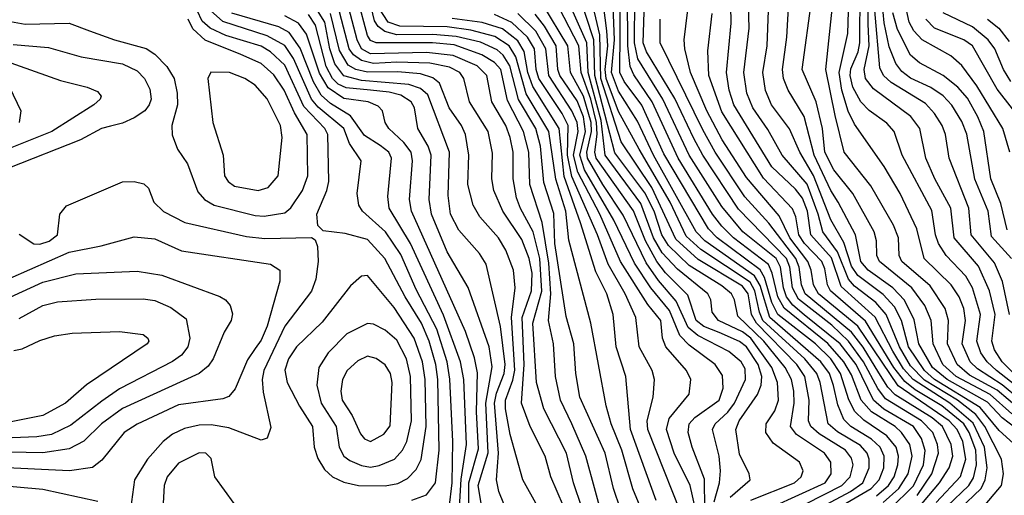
# Model space of a CAD drawing. Extents: x 997026 to 1115308, y 536381 to 619039.
# Tile 137 of 256: x 1012177 to 1015512, y 577402 to 579014. Entities that reach past the tile are written whole.
import ezdxf

# ---------------------------------------------------------------- set-up
doc = ezdxf.new("R2010")
doc.units = 0

msp = doc.modelspace()

# ---------------------------------------------------------------- linework, layer by layer
at = {"layer": '0CON20XD'}
for points in [[(1014843.4, 577336.6), (1014991.8, 577415), (1015033.3, 577445), (1015055.1, 577495), (1015054.9, 577524.9), (1015047.7, 577545), (1015025, 577570.5), (1014947.1, 577617.1), (1014915.8, 577645), (1014888.9, 577785), (1014877.1, 577815), (1014836.7, 577865), (1014695, 577995), (1014683, 578023), (1014667.8, 578095), (1014651.3, 578125), (1014484.8, 578234.8), (1014435, 578279.9), (1014380.4, 578395), (1014275, 578575.2), (1014205, 578702.5), (1014164.2, 578815), (1014160.2, 578845), (1014168.9, 578925), (1014166.3, 578976.3), (1014138.4, 579188.4)], [(1014778.1, 577341.9), (1014962.6, 577435), (1014990.3, 577465), (1015000.2, 577505), (1014995, 577528), (1014974.4, 577555), (1014885, 577610.1), (1014856.8, 577635), (1014849.1, 577655), (1014851, 577725), (1014836.7, 577805), (1014809.6, 577845), (1014672.5, 577985), (1014656.2, 578015), (1014650.7, 578050.7), (1014644.5, 578085), (1014625, 578110.9), (1014475, 578201.4), (1014399.8, 578269.8), (1014318.4, 578445), (1014215, 578600), (1014145.2, 578815), (1014142.8, 578962.8), (1014100.7, 579140.7)], [(1014839.3, 577295), (1015061.8, 577425), (1015088.8, 577455), (1015104.1, 577495), (1015105.9, 577535), (1015092.3, 577565), (1015062.2, 577592.2), (1014993, 577635), (1014969.4, 577659.4), (1014948.7, 577708.7), (1014933.9, 577773.9), (1014920.3, 577815), (1014891.3, 577855), (1014718.3, 578005), (1014685, 578113.5), (1014666, 578146), (1014498.1, 578265), (1014469.1, 578295), (1014323.6, 578555), (1014269.4, 578669.4), (1014205, 578771.1), (1014182, 578835), (1014191.4, 578945), (1014183.6, 579145)], [(1015434.7, 577355), (1015502.6, 577435), (1015510, 577475), (1015502.5, 577525), (1015446.7, 577635), (1015415.8, 577675.8), (1015353.5, 577725), (1015242.5, 577792.5), (1015195, 577841.2), (1015157.5, 577905), (1015112.8, 578015), (1015076.8, 578055), (1015005, 578110.5), (1014984.5, 578134.5), (1014947.6, 578227.6), (1014897.4, 578295), (1014881.9, 578355), (1014845, 578456.6), (1014759.7, 578555), (1014711.5, 578641.5), (1014660.8, 578715), (1014640.6, 578765), (1014630.3, 578835), (1014648.3, 578985), (1014643.4, 579143.4)], [(1015623.8, 577575), (1015505.2, 577665.2), (1015455, 577718.2), (1015319.1, 577795), (1015269.7, 577835), (1015223.1, 577915), (1015206.9, 577996.9), (1015174, 578064), (1015135.2, 578105.2), (1015051.1, 578165), (1015025.9, 578195), (1015008.7, 578285), (1014949.2, 578395), (1014924.6, 578434.6), (1014868.5, 578555), (1014835, 578686.2), (1014780.4, 578775), (1014764.5, 578815), (1014761.3, 578845), (1014775.8, 578955), (1014785.5, 579135)], [(1015565, 577726.8), (1015505, 577776.5), (1015421.3, 577831.3), (1015397.4, 577855), (1015369.5, 577915), (1015381.1, 577995), (1015375.1, 578035), (1015360, 578075), (1015332.1, 578115), (1015240.8, 578205), (1015215.6, 578305.6), (1015159.6, 578425), (1015105, 578516), (1015005, 578659.4), (1014983.5, 578703.5), (1014962, 578775), (1014952.8, 578835), (1014982.9, 578967.1), (1014988.5, 579155)], [(1014235.6, 577285), (1014189, 577425), (1014160.5, 577545), (1014074.5, 577735), (1014060.4, 577815), (1014054.5, 577915), (1014028.2, 578008.2), (1013989.3, 578255), (1013986.9, 578356.9), (1013952.4, 578462.4), (1013941.3, 578585), (1013925.1, 578645), (1013867, 578743), (1013837.4, 578857.4), (1013815, 578893.4), (1013795, 578911.3), (1013737.5, 578937.5), (1013655, 578957), (1013576.7, 578963.3), (1013455, 578962.5), (1013413.6, 578973.6), (1013391, 578991), (1013379.3, 579009.3), (1013351.5, 579125)], [(1014653.8, 577386.2), (1014801.3, 577445), (1014824.6, 577465), (1014831.3, 577485), (1014819.1, 577515), (1014729.3, 577579.3), (1014704.7, 577615), (1014705.8, 577645), (1014735, 577688.9), (1014747.6, 577725), (1014744.1, 577785), (1014725.3, 577835), (1014654.1, 577935), (1014625, 577956.3), (1014544.8, 577995), (1014523.3, 578023.3), (1014518.1, 578065), (1014508.1, 578085), (1014405, 578168), (1014353.6, 578223.6), (1014324.4, 578275), (1014281, 578391), (1014160, 578555), (1014147.3, 578672.7), (1014103, 578835), (1014098.5, 578935), (1014014.2, 579124.2)], [(1014726.9, 577363.1), (1014905.2, 577445), (1014925.6, 577475), (1014925.2, 577515), (1014903.8, 577545), (1014808.7, 577608.7), (1014788.2, 577635), (1014800.5, 577715), (1014799.8, 577755), (1014792, 577795), (1014770.6, 577835), (1014697.4, 577925), (1014609.7, 578009.7), (1014598.1, 578065), (1014587.8, 578085), (1014555, 578112.3), (1014445, 578180.9), (1014375, 578248.5), (1014352.4, 578285), (1014326.5, 578365), (1014295, 578427.5), (1014192.9, 578562.9), (1014124.9, 578825.1), (1014121.6, 578945), (1014068.3, 579108.3)], [(1015079.7, 577400.3), (1015120.4, 577435), (1015139.2, 577465), (1015152, 577505), (1015154.2, 577535), (1015146.6, 577565), (1015114.2, 577604.2), (1015036.4, 577656.4), (1015006.6, 577686.6), (1014985.8, 577725.8), (1014957.6, 577815), (1014924.3, 577865), (1014873, 577915), (1014745.5, 578015), (1014725.3, 578055.3), (1014700.4, 578140.4), (1014685.7, 578165.7), (1014539.7, 578275), (1014510.8, 578305), (1014358.8, 578558.8), (1014285, 578723.6), (1014225, 578804.5), (1014210.1, 578835), (1014212, 579115)], [(1015360.7, 577355), (1015434.2, 577425.8), (1015448.2, 577455), (1015454.1, 577495), (1015445.2, 577565), (1015407.1, 577647.1), (1015328.4, 577715), (1015204.2, 577794.2), (1015171.2, 577831.2), (1015135, 577890.7), (1015075.3, 578005.3), (1014959.9, 578109.9), (1014927.1, 578207.1), (1014856.9, 578285), (1014846, 578365), (1014828.7, 578408.7), (1014805, 578439.5), (1014725, 578515.2), (1014596.5, 578725), (1014579.9, 578775), (1014570.8, 578835), (1014587.5, 579002.5), (1014584.4, 579124.4)], [(1015563.2, 577695), (1015488.3, 577758.3), (1015395, 577809.3), (1015352.6, 577845), (1015320.5, 577915), (1015323.6, 577995), (1015311.8, 578035), (1015261.5, 578111.5), (1015165.6, 578195), (1015156.8, 578215), (1015154.4, 578275), (1015137.1, 578317.1), (1015060.7, 578450.7), (1014970.2, 578565), (1014939.1, 578689.1), (1014908, 578845), (1014935.1, 579105)], [(1015565, 577762.5), (1015485.9, 577825), (1015454, 577855), (1015433, 577885), (1015419.5, 577925), (1015431.9, 578015), (1015405.3, 578105.3), (1015382, 578145), (1015316, 578215), (1015289.5, 578255), (1015279, 578285), (1015267.3, 578367.3), (1015166.9, 578555), (1015139.3, 578635), (1015115, 578662.6), (1015055, 578705.7), (1015026, 578735), (1014999.5, 578785), (1014990.4, 578825), (1014992.4, 578847.6), (1015017.2, 578905), (1015023.2, 578935), (1015023.7, 579115)], [(1015545.1, 577815.1), (1015505.8, 577855), (1015479.3, 577895), (1015470.2, 577925), (1015481.5, 578015), (1015462.3, 578095), (1015425, 578178.1), (1015342.8, 578275), (1015331.5, 578375), (1015277, 578475), (1015247, 578545), (1015226.8, 578645), (1015196.1, 578686.1), (1015069.4, 578779.4), (1015041.8, 578815), (1015037.4, 578845), (1015054.5, 578925), (1015050.9, 578999.1), (1015051.5, 579118.5)], [(1014159.8, 577295), (1014094.8, 577535.2), (1014047.2, 577645), (1014009.5, 577725), (1013991.7, 577805), (1013985.5, 577915), (1013968.2, 577995), (1013976.4, 578085), (1013969.2, 578189.2), (1013946.4, 578326.4), (1013904.6, 578455), (1013902.2, 578565), (1013884.1, 578635), (1013829.4, 578739.4), (1013807.4, 578845), (1013785, 578869.1), (1013742.6, 578895), (1013648.3, 578928.3), (1013574.9, 578934.9), (1013384.4, 578935.6), (1013365, 578943.7), (1013355, 578960.3), (1013322.9, 579082.9)], [(1014530, 577380), (1014547.2, 577445), (1014550.7, 577485), (1014546.3, 577535), (1014524.3, 577625), (1014532.5, 577645), (1014575.9, 577684.1), (1014598.6, 577715), (1014635.8, 577795), (1014635, 577831.1), (1014620.6, 577855), (1014579.3, 577889.3), (1014474.1, 577944.1), (1014441.3, 577971.3), (1014400.5, 578060.5), (1014340.6, 578130.6), (1014299.7, 578189.7), (1014221.8, 578351.8), (1014152.7, 578455), (1014100.4, 578545), (1014097.9, 578565), (1014114.5, 578635), (1014112.6, 578665), (1014086.4, 578755), (1014042.9, 578835), (1014033.3, 578925), (1013948.8, 579065)], [(1014583.9, 577396.1), (1014651.5, 577455), (1014648.5, 577475), (1014615, 577541.9), (1014602.5, 577625), (1014614.8, 577655), (1014676.5, 577743.5), (1014688.5, 577775), (1014690.8, 577805), (1014678.6, 577845), (1014639.5, 577905), (1014615, 577923), (1014546.4, 577953.6), (1014494.8, 577974.8), (1014468.4, 577995), (1014440.3, 578080.3), (1014365, 578155.9), (1014334.9, 578194.9), (1014296.4, 578265), (1014256.2, 578366.2), (1014130.3, 578545), (1014125.4, 578565), (1014133.6, 578626.4), (1014131.1, 578665), (1014111.5, 578745), (1014078.6, 578835), (1014071.6, 578925), (1013989.2, 579085)], [(1015102.2, 577377.8), (1015154.9, 577425), (1015186.4, 577475), (1015200.6, 577535), (1015191.9, 577575), (1015164.2, 577615), (1015142.2, 577635), (1015062.1, 577685), (1015027.8, 577725), (1014995, 577811), (1014968.8, 577855), (1014915, 577917), (1014766.3, 578036.3), (1014744.8, 578075), (1014726.6, 578155), (1014713.8, 578183.8), (1014594.6, 578275), (1014555, 578313.9), (1014524, 578355), (1014407.6, 578545), (1014319.7, 578735), (1014257.4, 578827.4), (1014244.9, 578854.9), (1014236.6, 578925), (1014235.9, 579094.1)], [(1015125, 577355.7), (1015205.3, 577434.7), (1015238.3, 577505), (1015244.5, 577554.5), (1015231.5, 577595), (1015204.6, 577635), (1015104, 577694), (1015069.6, 577725), (1015010.2, 577845), (1014956, 577915), (1014834.2, 578014.2), (1014796.2, 578046.2), (1014774.5, 578075), (1014764.1, 578105), (1014754.6, 578175), (1014739.5, 578205), (1014626.5, 578295), (1014555, 578381), (1014444.5, 578555), (1014355.3, 578745), (1014271.3, 578881.3), (1014259.3, 578935), (1014260.4, 579085)], [(1015217.8, 577402.1), (1015267, 577475), (1015289.4, 577545), (1015285.8, 577575), (1015270.1, 577615), (1015232.5, 577655), (1015109.6, 577729.6), (1015083.9, 577763.9), (1015035.7, 577855), (1014984.6, 577924.6), (1014928.2, 577978.2), (1014815, 578066.4), (1014794.5, 578105), (1014786, 578175), (1014774.1, 578205), (1014612.2, 578372.2), (1014490.8, 578555), (1014461, 578611), (1014396.6, 578746.6), (1014299.9, 578905), (1014289.2, 578935), (1014293.5, 579075)], [(1015281.8, 577378.2), (1015364.4, 577465.6), (1015382.7, 577525), (1015372, 577585), (1015352.7, 577625), (1015325.5, 577655), (1015152.9, 577772.9), (1015015.8, 577975.8), (1014882.9, 578085), (1014865.6, 578115), (1014858.5, 578165), (1014847.4, 578195), (1014786.1, 578275), (1014749.6, 578349.6), (1014639.5, 578479.5), (1014556.9, 578606.9), (1014504.4, 578705), (1014449.9, 578835), (1014429.8, 578915), (1014428.1, 578945), (1014446, 579095)], [(1015538.5, 577678.5), (1015465, 577744.2), (1015349.5, 577805), (1015303.8, 577845), (1015271.2, 577915), (1015264.3, 577995), (1015243.3, 578045), (1015198.8, 578105), (1015089.8, 578195), (1015080.9, 578215), (1015079.6, 578265), (1015071.5, 578295), (1014998.9, 578425), (1014935.2, 578505), (1014904.3, 578565), (1014896.4, 578645), (1014875.6, 578735.6), (1014828.1, 578845), (1014860, 579085)], [(1015536.4, 578205), (1015469, 578279), (1015457.8, 578365), (1015413.2, 578473.2), (1015385, 578625.7), (1015368.6, 578668.6), (1015334.2, 578724.2), (1015305, 578755.9), (1015263.7, 578783.7), (1015195, 578815.7), (1015165, 578838.4), (1015145.3, 578865.3), (1015122.2, 578922.2), (1015105, 579003.5), (1015098.9, 579075)], [(1015531.3, 578565), (1015507.2, 578645), (1015419.6, 578789.6), (1015369, 578859), (1015330.8, 578890.8), (1015233.8, 578945), (1015205.5, 578975.5), (1015190.3, 579005), (1015171.4, 579095)], [(1013505, 577386), (1013555, 577403.6), (1013586, 577445), (1013597.5, 577555), (1013593.1, 577795), (1013586.3, 577845), (1013564.5, 577925), (1013537.8, 577985), (1013482.5, 578075), (1013414.4, 578205), (1013355, 578268.7), (1013279.6, 578289.6), (1013205, 578298), (1013186.7, 578316.7), (1013183.2, 578355), (1013217.3, 578435), (1013224.1, 578465), (1013220.5, 578625), (1013210.7, 578645), (1013139.3, 578719.3), (1013075, 578859.6), (1013026, 578905), (1012995, 578923.9), (1012875, 578960.2), (1012822, 578985), (1012795, 579008.9), (1012778, 579045)], [(1013631.4, 577358.6), (1013642.5, 577445), (1013644.4, 577585), (1013634, 577796), (1013624.9, 577855), (1013589.9, 577965), (1013520.1, 578100.1), (1013467.9, 578217.9), (1013415.6, 578295), (1013337.7, 578365), (1013325.4, 578385), (1013320, 578425), (1013333.6, 578535), (1013294.6, 578594.6), (1013274.6, 578645), (1013187.6, 578717.6), (1013165, 578743.9), (1013105, 578882.5), (1013075, 578926.3), (1013015, 578959.6), (1012865, 579007.3), (1012822.8, 579045)], [(1013663.9, 577305), (1013672.7, 577457.3), (1013690.2, 577575), (1013681.5, 577795), (1013670.5, 577855), (1013612.4, 578012.4), (1013500.5, 578255), (1013428.1, 578375), (1013423.9, 578415), (1013436.9, 578545), (1013427.5, 578565), (1013397.9, 578587.9), (1013345, 578621.8), (1013298, 578688), (1013229.8, 578729.8), (1013198.5, 578758.5), (1013172.7, 578802.7), (1013127.1, 578917.1), (1013090.2, 578970.2), (1013055, 578990), (1012895, 579035.6)], [(1013750.6, 577315), (1013729.7, 577435), (1013763.8, 577546.2), (1013756, 577715), (1013777.5, 577837.5), (1013766.8, 577905), (1013696.7, 578106.7), (1013625, 578226.7), (1013571.7, 578355), (1013564.2, 578405), (1013570.8, 578555), (1013560.7, 578585), (1013525.7, 578645), (1013514.8, 578715), (1013502.6, 578735), (1013467.7, 578757.7), (1013428.4, 578768.4), (1013365, 578774.9), (1013282.6, 578782.6), (1013255.8, 578795.8), (1013236.3, 578815), (1013215.4, 578855.4), (1013178.9, 578995), (1013155, 579031.2)], [(1013860.5, 577265), (1013800.4, 577415), (1013792.7, 577455), (1013799.3, 577545), (1013785.9, 577715), (1013792.1, 577747.9), (1013817.9, 577815), (1013822.1, 577845), (1013806, 577974), (1013757.5, 578185), (1013735, 578221.6), (1013665, 578300.8), (1013636.7, 578355), (1013628.1, 578418.1), (1013633.5, 578565), (1013559, 578759), (1013535, 578780.3), (1013494.7, 578794.7), (1013335, 578807.7), (1013275, 578823.3), (1013244.1, 578864.1), (1013227.6, 578915), (1013210.1, 579005), (1013175, 579063.4)], [(1013930.7, 577365), (1013881.1, 577455), (1013838.5, 577608.5), (1013822.5, 577695), (1013822.9, 577725), (1013847.7, 577792.3), (1013853.8, 577826.2), (1013843.4, 578005), (1013855.5, 578105.5), (1013849.8, 578165), (1013823.3, 578233.3), (1013799, 578275), (1013735.7, 578345.7), (1013713.5, 578385), (1013694.9, 578454.9), (1013698.8, 578555), (1013687.4, 578625), (1013673.7, 578655), (1013631.6, 578715), (1013598.6, 578798.6), (1013577, 578817), (1013535, 578830.8), (1013457.4, 578837.4), (1013355, 578835.9), (1013315.4, 578845.4), (1013289.9, 578859.8), (1013259.8, 578909.8), (1013230.2, 579035)], [(1014018.6, 577365), (1013975.7, 577465), (1013957.5, 577535), (1013905.7, 577635.7), (1013876.5, 577715), (1013885.7, 577845), (1013879.4, 578005), (1013911.1, 578095), (1013912.5, 578155), (1013903.3, 578205), (1013878.5, 578268.5), (1013813.3, 578365), (1013783.3, 578435), (1013776.2, 578475), (1013778.2, 578561.8), (1013763.9, 578635), (1013700.2, 578735), (1013682, 578815), (1013668, 578835), (1013633.4, 578853.4), (1013566.1, 578866.1), (1013455, 578870.3), (1013375, 578865.7), (1013335, 578875.3), (1013307.6, 578895), (1013292.8, 578915), (1013260.8, 579040.8)], [(1014081.4, 577361.4), (1014052.6, 577445), (1014029.1, 577545), (1013953, 577695), (1013927.6, 577785), (1013915.8, 577985), (1013946, 578094), (1013939.1, 578205), (1013916.7, 578295), (1013873.7, 578373.7), (1013860.3, 578410.3), (1013848.8, 578475), (1013849, 578565), (1013838.8, 578615), (1013824.3, 578655), (1013776.6, 578735), (1013759.3, 578825), (1013727, 578857), (1013645, 578892), (1013555, 578903.1), (1013365, 578897.5), (1013334.6, 578914.6), (1013319.9, 578945), (1013292.4, 579052.4)], [(1014312, 577285), (1014254.2, 577424.2), (1014217, 577555), (1014181, 577645), (1014164, 577705), (1014111.6, 577985), (1014036.8, 578266.8), (1014027.5, 578365), (1013993.7, 578473.7), (1013969.5, 578635), (1013893, 578763), (1013857.5, 578887.5), (1013835.6, 578925), (1013786.4, 578956.4), (1013705, 578978.6), (1013625, 578989.2), (1013465, 578991.6), (1013425, 579005.9), (1013394.1, 579054.1)], [(1014443.9, 577275), (1014304.5, 577625), (1014302.1, 577655), (1014322.6, 577735), (1014327.4, 577795), (1014319.5, 577825), (1014275.2, 577905.2), (1014264.5, 578005), (1014228.3, 578085), (1014170.7, 578185), (1014134.9, 578285), (1014047.5, 578482.5), (1014033.2, 578555), (1014035.3, 578655), (1014015, 578695.5), (1013936, 578815), (1013926.5, 578845), (1013921.4, 578915), (1013897.3, 578955), (1013844.3, 579004.3), (1013785, 579031.3)], [(1014484.2, 577275), (1014448.1, 577435), (1014394.5, 577545), (1014368.3, 577625), (1014377.6, 577662.4), (1014444.7, 577745), (1014450, 577795), (1014435.3, 577825), (1014365.4, 577905.4), (1014354.8, 577934.8), (1014348.4, 577995), (1014305, 578049.2), (1014212.2, 578195), (1014142.2, 578355), (1014067.4, 578497.4), (1014053.4, 578555), (1014068.4, 578635), (1014065.5, 578665.5), (1014047.4, 578705), (1013969.1, 578825), (1013959.5, 578915), (1013925, 578974.3), (1013864.4, 579034.4)], [(1014497.5, 577355), (1014496.6, 577456.6), (1014455.6, 577565), (1014441.5, 577615), (1014445.1, 577644.9), (1014464.5, 577665.5), (1014546.4, 577725), (1014559.8, 577765), (1014558.1, 577808.1), (1014533.1, 577845), (1014445, 577910.5), (1014413.7, 577943.7), (1014377.9, 578027.9), (1014314.9, 578104.9), (1014259.2, 578189.2), (1014189.9, 578335), (1014090.6, 578505), (1014074.1, 578555), (1014093.3, 578635), (1014087.2, 578685), (1014065, 578738.8), (1014007.1, 578825), (1014000.3, 578845), (1013994, 578925), (1013955, 578991.5), (1013923, 579033)], [(1015318.5, 577365), (1015392.4, 577435), (1015408.2, 577461.8), (1015418.1, 577505), (1015415.7, 577555.7), (1015393.9, 577615), (1015374.9, 577645), (1015301.3, 577705), (1015210.2, 577760.2), (1015175, 577788.1), (1015138.3, 577835), (1015042.7, 577992.7), (1014924.2, 578095), (1014913.9, 578115), (1014905, 578169.1), (1014894.4, 578195), (1014836.1, 578255), (1014816.6, 578285), (1014806.1, 578346.1), (1014795, 578372.7), (1014696.4, 578476.4), (1014555, 578701.2), (1014511.9, 578825), (1014508.6, 578908.6), (1014523, 579035)], [(1015568.4, 577555), (1015495, 577621.8), (1015430.3, 577700.3), (1015276.3, 577795), (1015242.6, 577825), (1015188.4, 577905), (1015164.3, 577995), (1015140.4, 578040.4), (1015102.2, 578082.2), (1015016.5, 578146.5), (1014995, 578179.1), (1014968.3, 578258.3), (1014925, 578335.8), (1014866.1, 578486.1), (1014819.4, 578565), (1014784.4, 578644.4), (1014724, 578725), (1014703.6, 578773.6), (1014694.8, 578835), (1014709.4, 578925), (1014713.2, 579045)], [(1015530.2, 578015), (1015506.7, 578126.7), (1015479.6, 578189.6), (1015400.3, 578285), (1015392.1, 578375), (1015325.2, 578545), (1015312.9, 578625), (1015302.4, 578655), (1015276.3, 578696.3), (1015245, 578729.6), (1015129.4, 578800.6), (1015103, 578825), (1015090.4, 578850.4), (1015073.5, 579045)], [(1015522.3, 578302.3), (1015501.1, 578391.1), (1015466.9, 578475), (1015443.1, 578635), (1015422.6, 578685), (1015387.5, 578747.5), (1015355, 578785.6), (1015304.9, 578824.9), (1015225, 578868.1), (1015195, 578893.4), (1015150.3, 578980.3), (1015135, 579036.7)], [(1015534.2, 578804.2), (1015509.5, 578845), (1015480.3, 578915), (1015457.7, 578945), (1015405, 578989.1), (1015305, 579037.1)], [(1012095, 579016.2), (1012195, 578998.7), (1012345, 579001.7), (1012413.5, 578976.5), (1012498.6, 578945), (1012605, 578916.1), (1012635, 578897.1), (1012675.7, 578855), (1012700.7, 578815), (1012710.7, 578765), (1012711, 578725), (1012692.7, 578655), (1012693.1, 578623.1), (1012711.1, 578575), (1012745.9, 578525), (1012780.8, 578430.8), (1012803.1, 578405), (1012835.6, 578385), (1012975, 578350), (1013005, 578347.6), (1013075, 578359.2), (1013095, 578375.9), (1013134.8, 578435), (1013152.7, 578485), (1013150.6, 578625), (1013107.9, 578697.9), (1013072.8, 578775), (1013037.4, 578827.4), (1012995, 578865.8), (1012926, 578896), (1012805, 578944.9), (1012763, 578983), (1012747.9, 579015)], [(1013699.5, 577295), (1013698, 577445), (1013730.8, 577559.2), (1013724.9, 577685), (1013727.3, 577817.3), (1013718, 577868), (1013686.9, 577956.9), (1013503.8, 578365), (1013497.8, 578405), (1013507.8, 578535), (1013503.4, 578565), (1013478.1, 578598.1), (1013427.3, 578645), (1013414.6, 578665), (1013406.2, 578705), (1013391, 578721), (1013356.9, 578735), (1013275, 578747.1), (1013222.3, 578782.3), (1013192.8, 578832.8), (1013148.2, 578965), (1013121.6, 579001.6), (1013075, 579027.3)], [(1014332.9, 577385), (1014245.7, 577625), (1014230.2, 577805), (1014197.8, 577905), (1014187.1, 578015), (1014166.2, 578085), (1014129.1, 578159.2), (1014076.8, 578325), (1014021.9, 578481.9), (1014004, 578645), (1013915, 578787), (1013898.3, 578835), (1013886.2, 578906.2), (1013865, 578942), (1013812.7, 578982.7), (1013743.8, 579003.8), (1013642.1, 579017.9)], [(1015221.2, 577358.8), (1015293.4, 577445), (1015326, 577495), (1015338.6, 577535), (1015332.7, 577575), (1015303.3, 577635), (1015268.2, 577665), (1015142.5, 577742.5), (1015118.3, 577768.3), (1015087.6, 577817.5), (1015034.3, 577904.3), (1014994.8, 577954.8), (1014837.9, 578085), (1014824.9, 578115), (1014817.8, 578175), (1014805.9, 578205), (1014715, 578323.8), (1014633.7, 578413.7), (1014532.7, 578565), (1014490.8, 578640.8), (1014347.2, 578935), (1014346.9, 579015)], [(1015599.8, 578635), (1015488, 578778), (1015405, 578924.8), (1015375, 578945.5), (1015275.7, 578985), (1015246.8, 579015)], [(1015455.8, 579015.8), (1015494.5, 578984.5), (1015529.3, 578939.3)], [(1012025, 578911), (1012315, 578807.3), (1012406, 578785), (1012440.2, 578770.2), (1012452.9, 578755), (1012450, 578745), (1012427.8, 578725), (1012285.4, 578634.6), (1012025, 578531.4)], [(1012155, 578929.8), (1012275, 578919.6), (1012385, 578888.4), (1012525, 578864.1), (1012575, 578840.3), (1012599.7, 578815), (1012617.8, 578777.8), (1012622.1, 578745), (1012615.9, 578725), (1012600.4, 578705), (1012565, 578681.6), (1012525, 578662.6), (1012485, 578652.7), (1012454.4, 578645), (1012383, 578607), (1012060.7, 578480.7)], [(1012985, 578434.8), (1013018.2, 578445), (1013052.9, 578485), (1013066.4, 578615), (1013060, 578655), (1013015, 578745.4), (1012975, 578792), (1012939.4, 578815), (1012888, 578835), (1012824.6, 578835.4), (1012814.4, 578815), (1012831.2, 578665), (1012866.1, 578555), (1012870.4, 578485), (1012882.9, 578465), (1012905, 578450), (1012985, 578434.8)], [(1012142.7, 578785), (1012180.6, 578705), (1012174.6, 578665)], [(1012175, 578286.7), (1012225, 578254.4), (1012245, 578253.4), (1012277.2, 578262.8), (1012305.3, 578285), (1012313.1, 578355), (1012335, 578382.9), (1012525, 578464.3), (1012565, 578465.6), (1012597.6, 578457.6), (1012612.7, 578442.7), (1012630.8, 578395), (1012663.9, 578363.9), (1012736.7, 578326.7), (1012945, 578278.7), (1013007.9, 578272.1), (1013165.9, 578275.9), (1013177.5, 578267.5), (1013185.6, 578245.6), (1013188.2, 578195), (1013180.5, 578135), (1013165.9, 578094.1), (1013075, 577975.3), (1013003.4, 577825), (1012998.3, 577795), (1013001.7, 577751.7), (1013027.9, 577632.1), (1013015, 577596.2), (1012995, 577589.2), (1012885, 577630.9), (1012825, 577640.7), (1012785, 577640.2), (1012735, 577628.9), (1012695, 577609.7), (1012663.4, 577585), (1012610, 577525), (1012566.1, 577455), (1012552.7, 577355)], [(1012145, 578137.9), (1012345, 578226.6), (1012453, 578247), (1012565, 578278.1), (1012635, 578271.2), (1012725, 578230.2), (1013026.2, 578185), (1013058.6, 578165), (1013057.7, 578127.7), (1013015.1, 577975), (1012995, 577928.2), (1012975, 577900), (1012948.4, 577861.6), (1012907.4, 577762.6), (1012885, 577736.9), (1012865, 577728.8), (1012715, 577708.4), (1012575, 577643.8), (1012531.3, 577615), (1012455, 577520.8), (1012423.4, 577496.6), (1012345.2, 577484.8), (1012085, 577497.6)], [(1012145, 578073.3), (1012255, 578124.5), (1012367.4, 578152.6), (1012575, 578161.2), (1012658.1, 578148.1), (1012855.4, 578075.4), (1012874.6, 578064.6), (1012890, 578045), (1012897.4, 578017.4), (1012893.5, 577995), (1012870, 577955), (1012832.5, 577865), (1012815, 577840.4), (1012785.4, 577815), (1012525, 577696.3), (1012453.8, 577645), (1012394.3, 577585.7), (1012345, 577559.3), (1012255, 577546.3), (1012085, 577549.3)], [(1013415, 577434.6), (1013457.7, 577442.3), (1013491, 577459), (1013520.2, 577489.8), (1013536.9, 577523.1), (1013554.4, 577635), (1013550.3, 577795), (1013541.2, 577855), (1013513.2, 577935), (1013445, 578038.8), (1013355, 578146.5), (1013335, 578144.4), (1013297.7, 578112.3), (1013201.5, 577988.5), (1013114.7, 577905), (1013087.2, 577865), (1013075, 577826.2), (1013083, 577785), (1013124.3, 577704.3), (1013169.3, 577635), (1013174.3, 577565), (1013187.1, 577527.1), (1013209.4, 577489.4), (1013236.8, 577465), (1013275, 577446.7), (1013325.1, 577435.1), (1013415, 577434.6)], [(1012175, 578001.2), (1012255, 578045.2), (1012305, 578058.1), (1012435, 578066.6), (1012595, 578067.7), (1012635, 578062.2), (1012688.8, 578038.8), (1012740.6, 578000.6), (1012753.3, 577935), (1012746.2, 577905), (1012725, 577877.5), (1012694.9, 577855.1), (1012515, 577763), (1012455, 577721), (1012350.4, 577639.6), (1012285, 577608.5), (1012235, 577600.7), (1012094.9, 577595.1)], [(1013365, 577497.8), (1013395, 577502.9), (1013447.1, 577525), (1013473.9, 577555), (1013488.4, 577585), (1013504.2, 577655), (1013500.3, 577805), (1013486.9, 577865), (1013455, 577927.4), (1013415, 577962.3), (1013375, 577981.6), (1013355, 577984.7), (1013285, 577949.1), (1013221.4, 577885), (1013190.5, 577835), (1013183.5, 577775), (1013197.9, 577715), (1013249.4, 577635), (1013259.6, 577565), (1013275, 577535.4), (1013295, 577519.8), (1013335, 577502.9), (1013365, 577497.8)], [(1012157, 577893), (1012185, 577898.1), (1012245, 577927.3), (1012295, 577942.5), (1012355, 577952), (1012515, 577957.7), (1012595, 577946.9), (1012610.8, 577935), (1012614.2, 577925), (1012608.6, 577915), (1012403.7, 577776.3), (1012331.5, 577715), (1012255, 577673), (1011995, 577621)], [(1013365, 577584.8), (1013410.8, 577609.2), (1013432.5, 577637.5), (1013438.9, 577785), (1013433.5, 577815), (1013415, 577844.6), (1013385, 577865.8), (1013355, 577873.5), (1013322.4, 577857.6), (1013286.1, 577825), (1013270.8, 577795), (1013264.3, 577755), (1013269.5, 577725), (1013303, 577673), (1013331, 577611), (1013345, 577593.1), (1013365, 577584.8)], [(1012903.1, 577375), (1012837.7, 577465), (1012825, 577527.1), (1012807.5, 577545), (1012785, 577546.1), (1012715, 577511.6), (1012677, 577465), (1012666, 577435), (1012661.5, 577355)], [(1012441.2, 577381.2), (1012255, 577421.6), (1012065, 577438.7)]]:
    msp.add_lwpolyline(points, dxfattribs=at)

doc.saveas('drawing.dxf')
